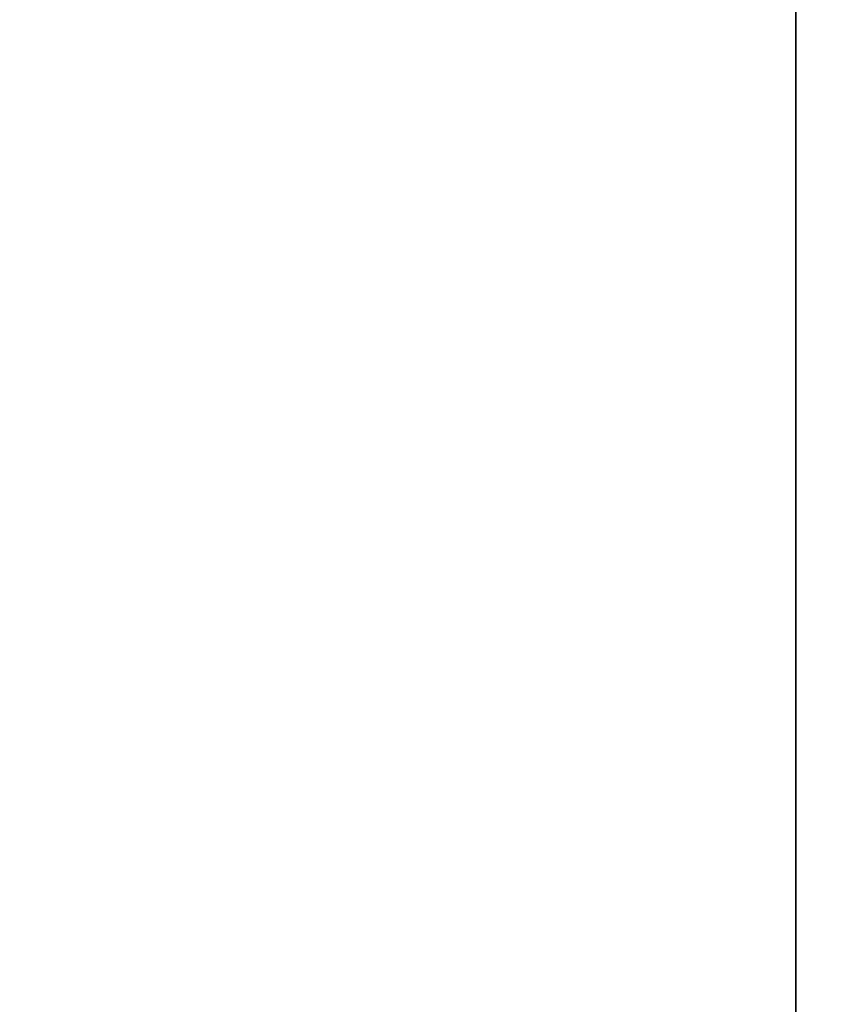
# Model space of a CAD drawing. Header units: millimetres. Extents: x -587 to 3688, y -115 to 120.
# Tile 65 of 256: x -413.78 to -412.42, y -14.43 to -12.8. Entities that reach past the tile are written whole.
import ezdxf

# ---------------------------------------------------------------- set-up
doc = ezdxf.new("R2010")
doc.units = ezdxf.units.MM
doc.layers.add('151', color=7, linetype='Continuous', true_color=0xffffff)

# ---------------------------------------------------------------- blocks, each defined once
blk = doc.blocks.new('UG_SURFACE_001')
at = {"layer": '151', "color": 252, "linetype": 'Continuous', "lineweight": 35}
for points in [[(587.5, -40, 2198), (587.5, 110, 2198), (-587.5, 110, 2198), (-587.5, -40, 2198)], [(-437.5, -40, 2048.0001), (-437.5, 110, 2048.0001), (437.5, 110, 2048.0001), (437.5, -40, 2048.0001)]]:
    blk.add_3dface(points, dxfattribs=at)
blk = doc.blocks.new('UG_SURFACE_011')
at = {"layer": '151', "color": 252, "linetype": 'Continuous', "lineweight": 35}
for points in [[(-414, 13.92, 2022.5), (-414, -46.92, 2022.5), (-412.5, -46.92, 2020.9999), (-412.5, 13.92, 2020.9999)], [(-412.5, 13.92, -7), (-412.5, -46.92, -7), (-414, -46.92, -7), (-414, 13.92, -7)], [(-412.5, -46.92, 2020.9999), (-412.5, -46.92, -7), (-412.5, 13.92, -7), (-412.5, 13.92, 2020.9999)]]:
    blk.add_3dface(points, dxfattribs=at)
blk = doc.blocks.new('UG_SURFACE_012')
at = {"layer": '151', "color": 252, "linetype": 'Continuous', "lineweight": 35}
for points in [[(-414, 13.92, 2022.5), (-414, -46.92, 2022.5), (-412.5, -46.92, 2020.9999), (-412.5, 13.92, 2020.9999)], [(-412.5, 13.92, -7), (-412.5, -46.92, -7), (-414, -46.92, -7), (-414, 13.92, -7)], [(-412.5, -46.92, 2020.9999), (-412.5, -46.92, -7), (-412.5, 13.92, -7), (-412.5, 13.92, 2020.9999)]]:
    blk.add_3dface(points, dxfattribs=at)
blk = doc.blocks.new('UG_SURFACE_015')
at = {"layer": '151', "color": 252, "linetype": 'Continuous', "lineweight": 35}
for points in [[(-414, -46.92, 2022.5), (414, -46.92, 2022.5), (414, 13.92, 2022.5), (-414, 13.92, 2022.5)], [(-412.5, 13.92, 2020.9999), (-412.5, -46.92, 2020.9999), (-414, -46.92, 2022.5), (-414, 13.92, 2022.5)], [(-412.5, -46.92, 2020.9999), (-412.5, 13.92, 2020.9999), (412.5, 13.92, 2020.9999), (412.5, -46.92, 2020.9999)]]:
    blk.add_3dface(points, dxfattribs=at)

msp = doc.modelspace()

# ---------------------------------------------------------------- linework, layer by layer
at = {"layer": '151', "color": 252, "linetype": 'Continuous', "lineweight": -3, "true_color": 0x939598}
for p, q in [((-412.5, 13.92, -7), (-412.5, -46.92, -7)), ((-412.5, -46.92, 2021), (-412.5, 13.92, 2021)), ((-412.5, -46.92, 2021), (-412.5, 13.92, 2021)), ((-412.5, 13.92, -7), (-412.5, -46.92, -7)), ((-412.5, -46.92, 2021), (-412.5, 13.92, 2021))]:
    msp.add_line(p, q, dxfattribs=at)

# ---------------------------------------------------------------- block references
for name in ['UG_SURFACE_011', 'UG_SURFACE_012', 'UG_SURFACE_015', 'UG_SURFACE_001']:
    msp.add_blockref(name, (0, 0), dxfattribs=at)

doc.saveas('drawing.dxf')
